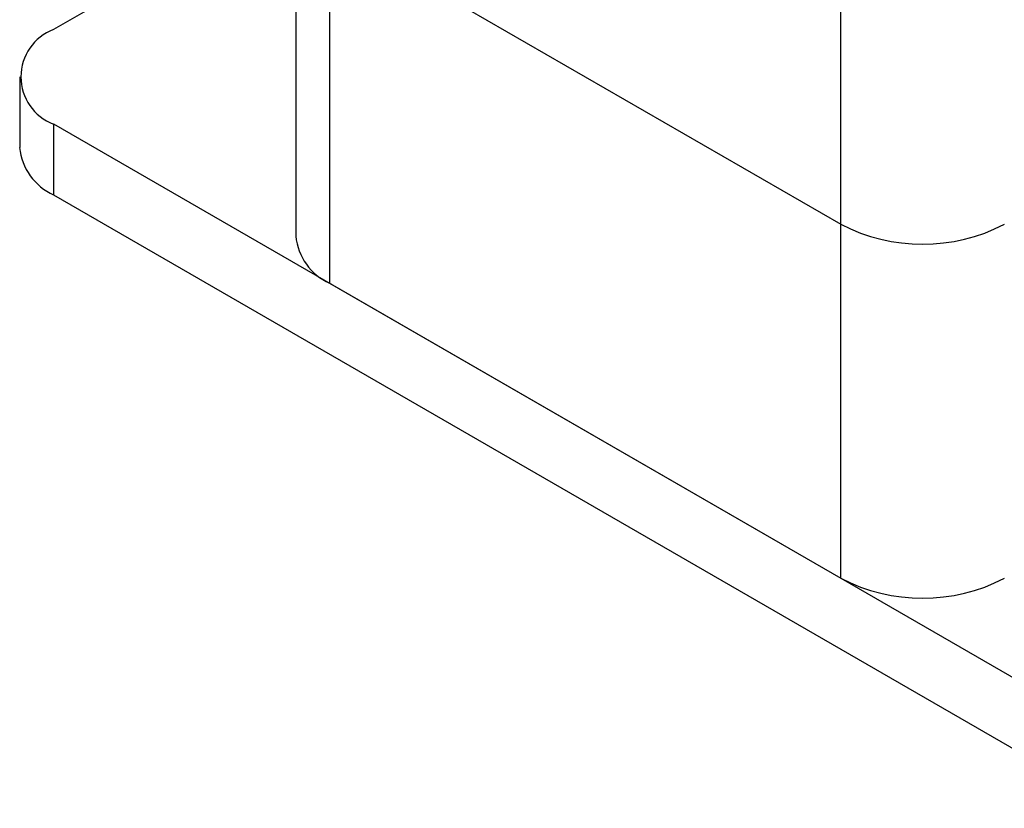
# Model space of a CAD drawing. Header units: inches. Extents: x 0.6 to 8.31, y 2.28 to 9.76.
# Tile 8 of 13: x 5.85 to 7.19, y 7.17 to 8.24. Entities that reach past the tile are written whole.
import ezdxf

# ---------------------------------------------------------------- set-up
doc = ezdxf.new("R2010")
doc.units = ezdxf.units.IN
doc.header["$MEASUREMENT"] = 0

msp = doc.modelspace()

# ---------------------------------------------------------------- linework, layer by layer
at = {"color": 7, "linetype": 'Continuous', "lineweight": 25}
for p, q in [((6.9662, 7.966), (6.9662, 8.6411)), ((6.2241, 8.4215), (5.8944, 8.2311)), ((6.2241, 8.4321), (6.2241, 7.9499)), ((6.2702, 8.3678), (6.9662, 7.966)), ((6.2702, 8.3678), (6.2702, 7.8856)), ((5.8483, 8.1668), (5.8483, 8.0704)), ((5.8944, 8.1026), (7.342, 7.2669)), ((5.8944, 8.1026), (5.8944, 8.0061)), ((5.8944, 8.0061), (7.342, 7.1704)), ((6.9662, 7.4838), (6.9662, 7.966)), ((6.2702, 7.8856), (6.9662, 7.4838))]:
    msp.add_line(p, q, dxfattribs=at)
for centre, radius, start, end in [((5.9188, 8.1668), 0.0688, 110.7834, 249.2166), ((5.9274, 8.0785), 0.0796, 185.8452, 245.4749), ((7.0776, 8.1809), 0.2421, 242.6097, 297.3903), ((6.3033, 7.958), 0.0796, 185.8452, 245.4749), ((7.0776, 7.6987), 0.2421, 242.6097, 297.3903)]:
    msp.add_arc(centre, radius, start, end, dxfattribs=at)

doc.saveas('drawing.dxf')
